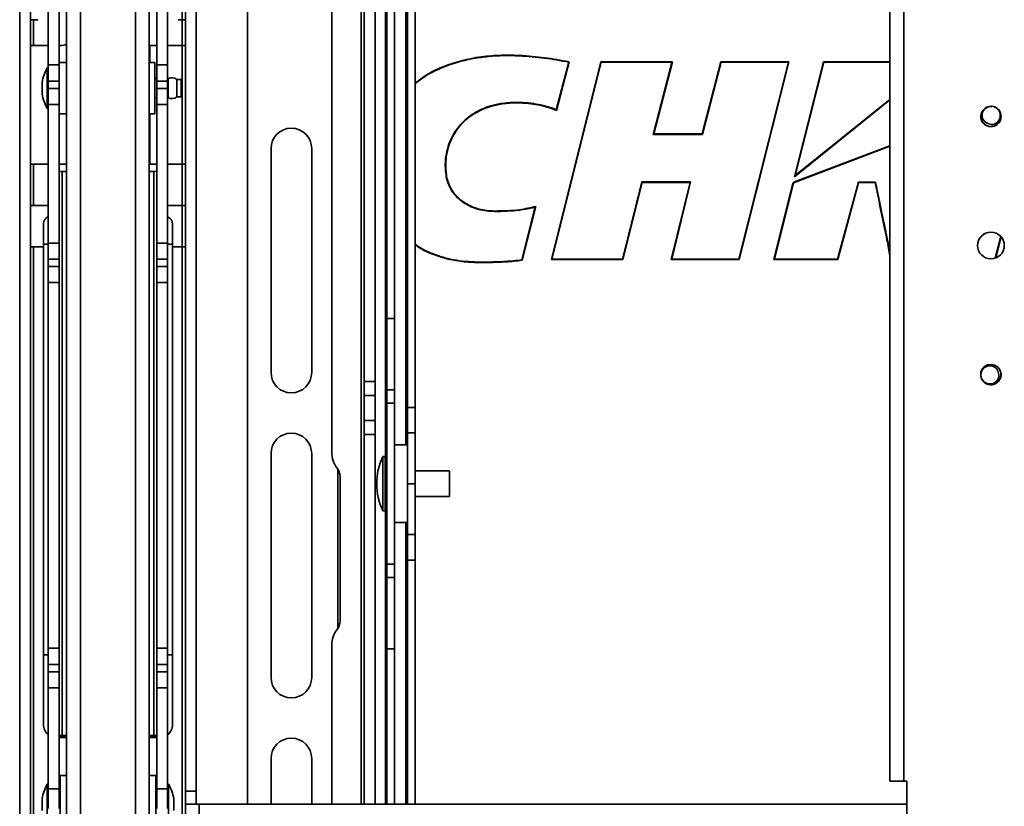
# Model space of a CAD drawing. Header units: millimetres. Extents: x 2 to 1120, y -2 to 861.
# Tile 60 of 226: x 315 to 396, y 298 to 362. Entities that reach past the tile are written whole.
import ezdxf

# ---------------------------------------------------------------- set-up
doc = ezdxf.new("R2010")
doc.units = ezdxf.units.MM

msp = doc.modelspace()

# ---------------------------------------------------------------- linework, layer by layer
at = {"color": 7, "linetype": 'Continuous', "lineweight": 35}
for p, q in [((324.4814, 407.2279), (324.4814, 284.2341)), ((325.621, 284.4605), (325.621, 407.2271)), ((333.6727, 406.1961), (333.6727, 297.8227)), ((340.5828, 326.6585), (340.5828, 406.1961)), ((343.2532, 332.4616), (343.2532, 401.8256)), ((344.1388, 332.4616), (344.1388, 401.8256)), ((386.3516, 299.6978), (386.3516, 401.7266)), ((387.4912, 401.7273), (387.4912, 299.6985)), ((317.3448, 358.4166), (317.3448, 388.2228)), ((318.2304, 358.4166), (318.2304, 388.2228)), ((326.2382, 358.4166), (326.2382, 388.2228)), ((327.1238, 358.4166), (327.1238, 388.2228)), ((314.9987, 288.6665), (314.9987, 383.6524)), ((315.8843, 288.6665), (315.8843, 383.6524)), ((328.5843, 298.8811), (328.5843, 383.6524)), ((329.4699, 298.8811), (329.4699, 383.6524)), ((346.7961, 378.2814), (346.7961, 330.3517)), ((347.4285, 378.2814), (347.4285, 330.3517)), ((345.1053, 337.6372), (345.1053, 370.9959)), ((345.7377, 337.6372), (345.7377, 370.9959)), ((318.8477, 366.8835), (318.8477, 294.4088)), ((319.9873, 294.4096), (319.9873, 366.9034)), ((315.8843, 362.1271), (316.1383, 362.1271)), ((316.1383, 360.0104), (316.1383, 362.1271)), ((316.1383, 362.1271), (316.477, 362.1271)), ((327.9917, 362.1271), (328.3303, 362.1271)), ((328.3303, 360.0104), (328.3303, 362.1271)), ((328.5843, 362.1271), (328.3303, 362.1271)), ((316.1383, 360.0104), (315.8843, 360.0104)), ((316.1383, 360.0104), (317.3448, 360.0104)), ((318.2304, 360.0104), (318.3703, 360.0104)), ((325.6599, 358.631), (325.6599, 360.0104)), ((325.6599, 360.0104), (326.2382, 360.0104)), ((327.1238, 360.0104), (328.3303, 360.0104)), ((328.3303, 360.0104), (328.5843, 360.0104)), ((318.8477, 358.631), (318.2304, 358.631)), ((326.0672, 358.631), (325.621, 358.631)), ((326.0672, 356.6587), (326.0672, 358.631)), ((357.0202, 359.0846), (357.0235, 359.1178)), ((358.5901, 342.4732), (362.6514, 358.6743)), ((358.6328, 342.5066), (362.6774, 358.641)), ((360.0159, 358.6508), (358.9907, 354.7431)), ((360.0574, 358.6774), (359.0124, 354.6947)), ((362.6514, 358.6743), (368.5089, 358.6743)), ((362.6514, 358.6743), (362.6774, 358.641)), ((362.6774, 358.641), (368.4659, 358.641)), ((368.4659, 358.641), (366.9458, 352.7274)), ((368.5089, 358.6743), (366.9888, 352.7607)), ((368.4659, 358.641), (368.5089, 358.6743)), ((370.961, 352.7607), (372.481, 358.6743)), ((370.9868, 352.7274), (372.5069, 358.641)), ((372.481, 358.6743), (378.0678, 358.6743)), ((372.5069, 358.641), (372.481, 358.6743)), ((372.5069, 358.641), (378.025, 358.641)), ((378.025, 358.641), (373.9487, 342.5066)), ((378.0678, 358.6743), (373.9746, 342.4732)), ((378.025, 358.641), (378.0678, 358.6743)), ((378.5312, 349.2567), (380.8911, 358.6743)), ((378.5877, 349.3449), (380.9172, 358.641)), ((380.8911, 358.6743), (386.3516, 358.6761)), ((380.9172, 358.641), (380.8911, 358.6743)), ((317.3448, 358.1822), (317.2602, 358.1822)), ((317.2602, 358.1822), (317.2602, 354.8465)), ((318.2304, 358.4166), (317.3448, 358.4166)), ((317.3448, 357.0975), (317.3448, 358.4166)), ((318.2304, 358.4166), (318.2304, 357.0975)), ((326.2382, 358.4166), (327.1238, 358.4166)), ((326.2382, 358.4166), (326.2382, 357.0975)), ((327.1238, 357.0975), (327.1238, 358.4166)), ((316.8343, 356.0275), (316.8343, 357.0011)), ((318.2304, 357.0975), (317.3448, 357.0975)), ((317.3448, 357.0975), (317.3448, 356.4893)), ((318.2304, 357.0975), (318.2304, 356.4893)), ((326.2382, 357.3081), (326.0672, 357.3081)), ((326.2382, 357.0975), (327.1238, 357.0975)), ((326.2382, 357.0975), (326.2382, 356.4893)), ((327.1662, 357.3081), (327.1238, 357.3081)), ((327.1238, 357.0975), (327.1238, 356.4893)), ((327.1662, 355.7206), (327.1662, 357.308)), ((328.2245, 357.2145), (327.8928, 357.2145)), ((327.8928, 355.8142), (327.8928, 357.2144)), ((328.2245, 355.8142), (328.2245, 357.2144)), ((318.2304, 356.4893), (317.3448, 356.4893)), ((317.3448, 355.1702), (317.3448, 356.4893)), ((318.2304, 356.4893), (318.2304, 355.1702)), ((326.0672, 354.3976), (326.0672, 356.6587)), ((326.2382, 356.4893), (327.1238, 356.4893)), ((326.2382, 356.4893), (326.2382, 355.1702)), ((327.1238, 355.1702), (327.1238, 356.4893)), ((326.0672, 355.7206), (326.2382, 355.7206)), ((327.1238, 355.7206), (327.1662, 355.7206)), ((327.8928, 355.8142), (328.2245, 355.8142)), ((356.7039, 355.2674), (356.707, 355.3006)), ((386.3516, 355.5465), (378.5312, 349.2567)), ((317.2602, 354.8464), (317.3448, 354.8464)), ((318.2304, 355.1702), (317.3448, 355.1702)), ((317.3448, 355.1702), (317.3448, 343.8118)), ((318.2304, 355.1702), (318.2304, 343.8118)), ((318.2304, 354.3976), (318.8477, 354.3976)), ((325.621, 354.3976), (326.0672, 354.3976)), ((325.6599, 350.2737), (325.6599, 354.3976)), ((326.2382, 355.1702), (327.1238, 355.1702)), ((326.2382, 355.1702), (326.2382, 343.8118)), ((327.1238, 355.1702), (327.1238, 343.8118)), ((393.791, 354.2014), (393.791, 354.2013)), ((393.791, 354.2012), (393.791, 354.2012)), ((393.8017, 354.1302), (393.8028, 354.201)), ((395.4577, 354.2014), (395.4577, 354.2014)), ((395.4577, 354.2013), (395.4577, 354.2013)), ((366.9458, 352.7274), (366.9888, 352.7607)), ((366.9458, 352.7274), (370.9868, 352.7274)), ((366.9888, 352.7607), (370.961, 352.7607)), ((370.9868, 352.7274), (370.961, 352.7607)), ((335.6031, 351.5647), (335.6031, 333.2049)), ((338.939, 333.2049), (338.939, 351.5647)), ((378.5297, 348.8277), (386.3516, 351.7851)), ((315.8843, 350.2737), (316.1383, 350.2737)), ((316.1383, 346.8871), (316.1383, 350.2737)), ((317.3448, 350.2737), (316.1383, 350.2737)), ((318.8477, 350.2737), (318.2304, 350.2737)), ((318.4844, 349.6937), (318.4844, 303.4409)), ((318.8477, 349.6937), (318.4844, 349.6937)), ((325.9842, 349.6937), (325.621, 349.6937)), ((326.2382, 350.2737), (325.6599, 350.2737)), ((325.9842, 349.6937), (325.9842, 303.4409)), ((328.3303, 350.2737), (327.1238, 350.2737)), ((328.3303, 346.8871), (328.3303, 350.2737)), ((328.5843, 350.2737), (328.3303, 350.2737)), ((350.0217, 349.1398), (349.989, 349.1335)), ((366.0192, 348.8246), (364.4253, 342.5066)), ((366.0452, 348.7913), (364.4513, 342.4732)), ((370.0092, 348.8269), (366.0192, 348.8246)), ((366.0452, 348.7913), (366.0192, 348.8246)), ((369.9667, 348.7936), (366.0452, 348.7913)), ((368.4189, 342.4732), (369.9667, 348.7936)), ((368.4614, 342.5066), (370.0092, 348.8269)), ((369.9667, 348.7936), (370.0092, 348.8269)), ((378.5297, 348.8277), (378.3969, 348.7209)), ((378.5877, 349.3449), (378.5312, 349.2567)), ((383.7572, 348.8167), (382.043, 342.4987)), ((383.7827, 348.7834), (382.0685, 342.4654)), ((383.7572, 348.8167), (383.7827, 348.7834)), ((385.1662, 348.8167), (383.7572, 348.8167)), ((385.1386, 348.7834), (383.7827, 348.7834)), ((376.8294, 342.4654), (378.3969, 348.7209)), ((316.1383, 346.8871), (315.8843, 346.8871)), ((316.1383, 346.8871), (317.3448, 346.8871)), ((327.1238, 346.8871), (328.3303, 346.8871)), ((328.3303, 346.8871), (328.5843, 346.8871)), ((353.9324, 346.4456), (353.9324, 346.4123)), ((357.2626, 346.774), (356.1761, 342.4372)), ((357.3087, 346.8207), (356.2029, 342.4073)), ((316.9427, 343.7296), (316.9427, 345.3738)), ((327.526, 345.3738), (327.526, 343.7296)), ((394.9817, 342.5768), (395.4301, 344.3667)), ((315.8843, 343.5004), (316.1383, 343.5004)), ((316.9427, 343.5004), (316.1383, 343.5004)), ((316.9427, 343.7296), (316.9427, 310.0571)), ((318.2304, 343.8118), (317.3448, 343.8118)), ((317.3448, 342.5024), (317.3448, 343.8118)), ((318.2304, 343.8118), (318.2304, 342.5024)), ((326.2382, 343.8118), (327.1238, 343.8118)), ((326.2382, 343.8118), (326.2382, 342.5024)), ((327.1238, 342.5024), (327.1238, 343.8118)), ((327.526, 310.0571), (327.526, 343.7296)), ((328.3303, 343.5004), (327.526, 343.5004)), ((328.3303, 291.0071), (328.3303, 343.5004)), ((328.5843, 343.5004), (328.3303, 343.5004)), ((318.2304, 342.5024), (317.3448, 342.5024)), ((317.3448, 342.5024), (317.3448, 341.9033)), ((318.2304, 342.5024), (318.2304, 341.9033)), ((326.2382, 342.5024), (327.1238, 342.5024)), ((326.2382, 342.5024), (326.2382, 341.9033)), ((327.1238, 342.5024), (327.1238, 341.9033)), ((358.5901, 342.4732), (358.6328, 342.5066)), ((364.4513, 342.4732), (358.5901, 342.4732)), ((364.4253, 342.5066), (358.6328, 342.5066)), ((364.4513, 342.4732), (364.4253, 342.5066)), ((368.4189, 342.4732), (368.4614, 342.5066)), ((373.9746, 342.4732), (368.4189, 342.4732)), ((373.9487, 342.5066), (368.4614, 342.5066)), ((373.9487, 342.5066), (373.9746, 342.4732)), ((376.8721, 342.4987), (376.8294, 342.4654)), ((382.0685, 342.4654), (376.8294, 342.4654)), ((382.043, 342.4987), (376.8721, 342.4987)), ((382.043, 342.4987), (382.0685, 342.4654)), ((318.2304, 341.9033), (317.3448, 341.9033)), ((317.3448, 340.5939), (317.3448, 341.9033)), ((318.2304, 341.9033), (318.2304, 340.5939)), ((326.2382, 341.9033), (327.1238, 341.9033)), ((326.2382, 341.9033), (326.2382, 340.5939)), ((327.1238, 340.5939), (327.1238, 341.9033)), ((352.7634, 342.2524), (352.7634, 342.219)), ((318.2304, 340.5939), (317.3448, 340.5939)), ((317.3448, 310.5973), (317.3448, 340.5939)), ((318.2304, 310.5973), (318.2304, 340.5939)), ((326.2382, 340.5939), (327.1238, 340.5939)), ((326.2382, 310.5973), (326.2382, 340.5939)), ((327.1238, 310.5973), (327.1238, 340.5939)), ((345.7377, 337.6372), (345.1053, 337.6372)), ((345.1053, 337.6372), (345.1053, 331.7837)), ((345.7377, 331.7837), (345.7377, 337.6372)), ((393.791, 333.039), (393.791, 333.039)), ((393.791, 333.0389), (393.791, 333.0388)), ((393.8043, 332.9423), (393.8028, 333.039)), ((395.4577, 333.0389), (395.4577, 333.039)), ((395.4577, 333.0388), (395.4577, 333.0388)), ((344.1388, 332.4616), (343.2532, 332.4616)), ((343.2532, 332.4616), (343.2532, 331.3241)), ((344.1388, 331.3241), (344.1388, 332.4616)), ((343.2532, 331.3241), (344.1388, 331.3241)), ((343.2532, 329.2607), (343.2532, 331.3241)), ((344.1388, 329.2607), (344.1388, 331.3241)), ((345.7377, 331.7837), (345.1053, 331.7837)), ((345.1053, 331.7837), (345.1053, 330.6966)), ((345.7377, 330.6966), (345.7377, 331.7837)), ((345.1053, 330.6966), (345.7377, 330.6966)), ((345.1053, 317.4845), (345.1053, 330.6966)), ((345.7377, 317.4845), (345.7377, 330.6966)), ((347.4285, 330.3517), (346.7961, 330.3517)), ((346.7961, 330.3517), (346.7961, 328.2646)), ((347.4285, 328.2646), (347.4285, 330.3517)), ((344.1388, 329.2607), (343.2532, 329.2607)), ((343.2532, 329.2607), (343.2532, 328.1232)), ((344.1388, 328.1232), (344.1388, 329.2607)), ((343.2532, 328.1232), (344.1388, 328.1232)), ((343.2532, 297.8227), (343.2532, 328.1232)), ((344.1388, 297.8227), (344.1388, 328.1232)), ((346.7961, 328.2646), (347.4285, 328.2646)), ((346.7961, 328.2646), (346.7961, 324.0905)), ((347.4285, 324.0905), (347.4285, 328.2646)), ((346.7961, 327.2655), (345.7377, 327.2655)), ((335.6031, 326.5648), (335.6031, 308.2048)), ((338.939, 308.2048), (338.939, 326.5648)), ((344.9503, 326.313), (344.7719, 326.313)), ((344.7719, 326.313), (344.7719, 321.868)), ((344.9503, 326.313), (344.9503, 321.868)), ((345.1053, 325.678), (344.9503, 325.678)), ((341.0811, 325.2856), (341.0811, 312.2276)), ((341.2601, 324.6838), (341.2601, 312.8294)), ((350.242, 325.1488), (347.4285, 325.1488)), ((350.242, 325.1488), (350.242, 323.0322)), ((344.273, 324.0953), (344.273, 324.0857)), ((346.7961, 324.0905), (346.7961, 319.9164)), ((347.4285, 324.0905), (346.7961, 324.0905)), ((347.4285, 319.9164), (347.4285, 324.0905)), ((347.4285, 323.0322), (350.242, 323.0322)), ((344.9503, 322.503), (345.1053, 322.503)), ((344.7719, 321.868), (344.9503, 321.868)), ((345.7377, 320.9155), (346.7961, 320.9155)), ((347.4285, 319.9164), (346.7961, 319.9164)), ((346.7961, 319.9164), (346.7961, 317.8293)), ((347.4285, 317.8293), (347.4285, 319.9164)), ((345.7377, 317.4845), (345.1053, 317.4845)), ((345.1053, 317.4845), (345.1053, 316.3974)), ((345.7377, 316.3974), (345.7377, 317.4845)), ((346.7961, 317.8293), (347.4285, 317.8293)), ((346.7961, 317.8293), (346.7961, 297.8227)), ((347.4285, 317.8293), (347.4285, 297.8227)), ((345.1053, 316.3974), (345.7377, 316.3974)), ((345.1053, 316.3974), (345.1053, 310.5439)), ((345.7377, 310.5439), (345.7377, 316.3974)), ((340.5828, 297.8227), (340.5828, 310.8546)), ((316.9427, 304.3421), (316.9427, 310.0571)), ((318.2304, 310.5973), (317.3448, 310.5973)), ((317.3448, 309.2781), (317.3448, 310.5973)), ((318.2304, 310.5973), (318.2304, 309.2781)), ((326.2382, 310.5973), (327.1238, 310.5973)), ((326.2382, 310.5973), (326.2382, 309.2781)), ((327.1238, 309.2781), (327.1238, 310.5973)), ((327.526, 304.3421), (327.526, 310.0571)), ((345.1053, 310.5439), (345.7377, 310.5439)), ((345.1053, 297.8227), (345.1053, 310.5439)), ((345.7377, 297.8227), (345.7377, 310.5439)), ((318.2304, 309.2781), (317.3448, 309.2781)), ((317.3448, 309.2781), (317.3448, 308.67)), ((318.2304, 309.2781), (318.2304, 308.67)), ((326.2382, 309.2781), (327.1238, 309.2781)), ((326.2382, 309.2781), (326.2382, 308.67)), ((327.1238, 309.2781), (327.1238, 308.67)), ((318.2304, 308.67), (317.3448, 308.67)), ((317.3448, 307.3508), (317.3448, 308.67)), ((318.2304, 308.67), (318.2304, 307.3508)), ((326.2382, 308.67), (327.1238, 308.67)), ((326.2382, 308.67), (326.2382, 307.3508)), ((327.1238, 307.3508), (327.1238, 308.67)), ((318.2304, 307.3508), (317.3448, 307.3508)), ((317.3448, 307.3508), (317.3448, 299.0874)), ((318.2304, 307.3508), (318.2304, 299.0874)), ((326.2382, 307.3508), (327.1238, 307.3508)), ((326.2382, 307.3508), (326.2382, 299.0874)), ((327.1238, 307.3508), (327.1238, 299.0874)), ((318.8477, 303.2837), (318.2304, 303.2837)), ((318.4844, 303.4409), (318.4844, 303.4161)), ((318.4844, 303.4409), (318.8477, 303.4409)), ((318.8477, 303.4161), (318.4844, 303.4161)), ((325.621, 303.4409), (325.9842, 303.4409)), ((325.9842, 303.4161), (325.621, 303.4161)), ((326.2382, 303.2837), (325.621, 303.2837)), ((325.9842, 303.4409), (325.9842, 303.4161)), ((335.6031, 301.5649), (335.6031, 297.8227)), ((338.939, 297.8227), (338.939, 301.5649)), ((318.8477, 300.1847), (318.3185, 300.1847)), ((318.3185, 300.1847), (318.3185, 295.4011)), ((326.1502, 300.1847), (325.621, 300.1847)), ((326.1502, 300.1847), (326.1502, 298.0595)), ((387.2372, 299.6978), (386.3516, 299.6978)), ((386.3516, 299.6972), (386.3516, 299.6978)), ((386.3516, 299.6972), (387.2372, 299.6972)), ((387.2372, 299.6972), (387.2372, 299.6978)), ((387.4912, 299.6985), (387.7452, 299.6985)), ((387.4912, 299.6979), (387.4912, 299.6985)), ((387.4912, 299.6979), (387.7452, 299.6979)), ((387.7452, 284.3654), (387.7452, 299.6985)), ((317.3448, 299.4608), (317.2602, 299.4608)), ((317.2602, 299.4608), (317.2602, 296.125)), ((318.2304, 299.0874), (317.3448, 299.0874)), ((317.3448, 297.4732), (317.3448, 299.0874)), ((318.2304, 299.0874), (318.2304, 297.4732)), ((326.2382, 299.0874), (327.1238, 299.0874)), ((326.2382, 299.0874), (326.2382, 297.4732)), ((327.2085, 299.4608), (327.1238, 299.4608)), ((327.1238, 297.4732), (327.1238, 299.0874)), ((327.2085, 299.1835), (327.2085, 299.4608)), ((327.2085, 296.125), (327.2085, 299.1835)), ((329.4699, 298.8811), (328.5843, 298.8811)), ((328.5843, 297.8227), (328.5843, 298.8811)), ((329.4699, 298.8811), (329.4699, 297.8227)), ((316.8334, 298.2755), (316.8334, 297.3103)), ((318.3185, 298.5866), (318.2304, 298.5866)), ((326.2382, 298.5866), (326.1502, 298.5866)), ((326.1502, 298.0595), (326.1502, 295.4011)), ((327.6353, 298.1953), (327.6353, 298.2755)), ((327.6353, 297.3103), (327.6353, 298.1953)), ((329.7239, 297.8227), (328.5843, 297.8227)), ((328.5843, 291.0071), (328.5843, 297.8227)), ((329.7239, 291.0071), (329.7239, 297.8227)), ((387.7452, 297.8227), (329.7239, 297.8227))]:
    msp.add_line(p, q, dxfattribs=at)
at = {"color": 8, "linetype": 'Continuous', "lineweight": 35}
for p, q in [((342.9992, 297.8227), (342.9992, 406.1961)), ((328.3157, 395.9937), (328.3157, 362.1271)), ((344.9783, 325.678), (344.9783, 382.9551)), ((346.6691, 327.2655), (346.6691, 381.3676)), ((328.3157, 360.0104), (328.3157, 350.2737)), ((380.9172, 358.641), (386.3516, 358.6428)), ((386.3516, 355.5893), (378.5877, 349.3449)), ((378.4461, 348.7605), (386.3516, 351.7495)), ((376.8721, 342.4987), (378.4399, 348.7555)), ((328.3157, 346.8871), (328.3157, 343.5004)), ((395.0195, 342.5906), (395.457, 344.3368)), ((316.1383, 295.0922), (316.1383, 343.5004)), ((316.9427, 343.7296), (317.3448, 343.7296)), ((327.1238, 343.7296), (327.526, 343.7296)), ((344.9783, 297.8227), (344.9783, 322.503)), ((346.6691, 297.8227), (346.6691, 320.9155)), ((317.3448, 310.0571), (316.9427, 310.0571)), ((327.526, 310.0571), (327.1238, 310.0571))]:
    msp.add_line(p, q, dxfattribs=at)
at = {"color": 7, "linetype": 'Continuous', "lineweight": 35, "flags": 128}
for points in [[(393.7947, 333.0394), (393.8304, 332.7856), (393.9592, 332.5368), (394.1632, 332.3448), (394.4193, 332.2312), (394.6986, 332.2089), (394.9695, 332.2804), (395.2014, 332.4377), (395.368, 332.6629), (395.4506, 332.9307), (395.4398, 333.2106), (395.3368, 333.4712), (395.1533, 333.6829), (394.91, 333.8218), (394.6344, 333.8723), (394.3576, 333.8285), (394.1111, 333.6955), (393.9225, 333.4883), (393.8132, 333.2303), (393.7912, 333.0553), (393.7912, 333.0553)], [(318.4844, 303.4161), (318.2621, 303.4167), (318.2304, 303.4169)], [(325.9842, 303.4161), (326.2065, 303.4167), (326.2382, 303.4169)]]:
    msp.add_lwpolyline(points, dxfattribs=at)
at = {"color": 7, "linetype": 'Continuous', "lineweight": 35}
msp.add_circle((394.6243, 343.6178), 1.1007, dxfattribs=at)
for centre, radius, start, end in [((318.3703, 361.0687), 1.0583, 270, 296.808732), ((320.9855, 356.1715), 4.2333, 151.642363, 168.698391), ((327.4619, 356.7363), 0.6437, 47.970153, 117.350625), ((320.9855, 356.8571), 4.2333, 191.301609, 208.357637), ((327.4619, 356.2923), 0.6437, 242.649375, 312.029847), ((394.634, 354.1967), 0.8307, 85.165736, 50.077319), ((394.6243, 354.2015), 0.8333, 49.35638, 85.64528), ((337.2711, 351.5647), 1.6679, 0, 180), ((318.421, 351.9664), 2.2736, 265.192335, 271.599209), ((326.0477, 351.9664), 2.2736, 268.400791, 274.807665), ((394.6243, 343.6173), 1.1007, 89.999993, 179.999995), ((394.6243, 343.6173), 1.1007, 0.000009, 179.999991), ((394.6243, 343.6169), 1.1007, 89.999993, 179.999995), ((394.6243, 343.6173), 1.1007, 0.000006, 90.000006), ((394.6243, 343.6169), 1.1007, 0.000006, 90.000006), ((337.2711, 333.2049), 1.6679, 180, 0), ((394.6243, 333.039), 0.8333, 178.882078, 215.170989), ((337.2711, 326.5648), 1.6679, 0, 180), ((342.6995, 326.6585), 2.1167, 180, 217.863646), ((349.4517, 324.0953), 5.1787, 154.644708, 180), ((340.1595, 324.6838), 1.1007, 0, 37.863646), ((349.4517, 324.0857), 5.1787, 180, 205.355292), ((340.1595, 312.8294), 1.1007, 322.136354, 0), ((342.6995, 310.8546), 2.1167, 142.136354, 180), ((337.2711, 308.2048), 1.6679, 180, 0), ((318.001, 304.3421), 1.0583, 180, 231.683866), ((326.4677, 304.3421), 1.0583, 308.316134, 0), ((318.421, 305.7136), 2.2736, 265.192335, 271.599209), ((326.0477, 305.7136), 2.2736, 268.400791, 274.807665), ((337.2711, 301.5649), 1.6679, 0, 180), ((387.2063, -130.7365), 430.4351, 89.962076, 90.113772), ((387.4277, 203.7614), 95.9365, 89.962076, 90.113772), ((320.9855, 297.4501), 4.2333, 151.642363, 168.756814), ((323.4832, 297.4501), 4.2333, 11.243186, 28.357637)]:
    msp.add_arc(centre, radius, start, end, dxfattribs=at)
for points, knots in [([(347.4285, 356.9324), (347.6955, 357.1378), (348.3627, 357.6513), (349.5817, 358.2422), (351.0566, 358.7572), (352.639, 359.0801), (354.2925, 359.2275), (355.7592, 359.223), (356.6667, 359.1475), (357.0235, 359.1178)], [0, 0, 0, 0, 0.1000537, 0.2500869, 0.4002408, 0.5643309, 0.7290679, 0.8935079, 1, 1, 1, 1]), ([(347.4285, 356.891), (347.7012, 357.1011), (348.3686, 357.6153), (349.5894, 358.2104), (350.9239, 358.6761), (352.2182, 358.9647), (353.8583, 359.1827), (355.471, 359.2129), (356.6629, 359.1142), (357.0202, 359.0846)], [0, 0, 0, 0, 0.1022503, 0.2502718, 0.4013452, 0.522239, 0.6441095, 0.8933155, 1, 1, 1, 1]), ([(357.0202, 359.0846), (357.3527, 359.0512), (358.0178, 358.9845), (359.0155, 358.8295), (359.6802, 358.7108), (360.0159, 358.6508)], [0, 0, 0, 0, 0.3310182, 0.6620957, 1, 1, 1, 1]), ([(357.0235, 359.1178), (357.3555, 359.0845), (358.03, 359.0168), (359.0404, 358.859), (359.7183, 358.7379), (360.0574, 358.6774)], [0, 0, 0, 0, 0.3263448, 0.6630318, 1, 1, 1, 1]), ([(356.707, 355.3006), (356.3094, 355.3258), (355.5072, 355.3766), (354.3888, 355.2617), (353.3746, 355.0058), (352.4943, 354.6264), (351.6849, 354.0889), (351.0277, 353.4356), (350.5237, 352.6982), (350.176, 351.9359), (349.9609, 351.126), (349.8528, 350.186), (349.9389, 349.521), (349.989, 349.1335)], [0, 0, 0, 0, 0.1109828, 0.223946, 0.3118522, 0.4018777, 0.4899322, 0.5813261, 0.6584509, 0.7379169, 0.8137255, 0.8914751, 1, 1, 1, 1]), ([(356.7039, 355.2674), (356.2995, 355.2927), (355.4913, 355.3433), (354.3661, 355.2247), (353.36, 354.9642), (352.4832, 354.5832), (351.689, 354.0457), (351.0362, 353.3943), (350.5446, 352.6643), (350.1998, 351.904), (349.9912, 351.1024), (349.8871, 350.173), (349.9721, 349.5202), (350.0217, 349.1398)], [0, 0, 0, 0, 0.1135245, 0.226886, 0.3156149, 0.4042418, 0.493691, 0.5830848, 0.6612138, 0.7393622, 0.8160828, 0.8928225, 1, 1, 1, 1]), ([(359.0124, 354.6947), (358.7568, 354.7924), (358.258, 354.9831), (357.4812, 355.1654), (356.9637, 355.2333), (356.7039, 355.2674)], [0, 0, 0, 0, 0.3438286, 0.6706687, 1, 1, 1, 1]), ([(358.9907, 354.7431), (358.964, 354.7552), (358.7427, 354.8553), (358.2496, 355.0076), (357.516, 355.1963), (356.9767, 355.2658), (356.707, 355.3006)], [0, 0, 0, 0, 0.0372319, 0.3090143, 0.6544151, 1, 1, 1, 1]), ([(394.3847, 353.6235), (394.3187, 353.6495), (394.1862, 353.7017), (394.0314, 353.8587), (393.9293, 354.0576), (393.8957, 354.2881), (393.9388, 354.5248), (394.0596, 354.7428), (394.2498, 354.9149), (394.4704, 355.0146), (394.6225, 355.0271), (394.6876, 355.0324)], [0, 0, 0, 0, 0.1022067, 0.2053175, 0.3122618, 0.4230126, 0.5378163, 0.6563655, 0.7788922, 0.9053714, 1, 1, 1, 1]), ([(395.1671, 354.8338), (395.2183, 354.7716), (395.3282, 354.638), (395.4058, 354.3811), (395.3959, 354.1098), (395.2957, 353.8651), (395.1239, 353.676), (394.9051, 353.5612), (394.6695, 353.5302), (394.4929, 353.5679), (394.4055, 353.6128), (394.3847, 353.6235)], [0, 0, 0, 0, 0.1164427, 0.2499223, 0.3794652, 0.5050125, 0.6265071, 0.7439057, 0.8570554, 0.9660097, 1, 1, 1, 1]), ([(393.8117, 354.3334), (393.8043, 354.3062), (393.7726, 354.1884), (393.8118, 353.9675), (393.9297, 353.7111), (394.1329, 353.5087), (394.3898, 353.3849), (394.6737, 353.3533), (394.9516, 353.4176), (395.1939, 353.5705), (395.3668, 353.7946), (395.4558, 354.0177), (395.4483, 354.1564), (395.4458, 354.2012)], [0, 0, 0, 0, 0.0307881, 0.133049, 0.2353098, 0.3375706, 0.4398312, 0.5420913, 0.6443512, 0.7466117, 0.8488726, 0.9511334, 1, 1, 1, 1]), ([(395.4459, 354.2012), (395.4486, 354.1595), (395.4572, 354.024), (395.371, 353.8029), (395.2008, 353.5769), (394.9602, 353.4214), (394.6829, 353.3541), (394.3989, 353.3825), (394.1397, 353.5035), (393.9378, 353.7035), (393.8106, 353.9471), (393.8012, 354.1216), (393.7969, 354.202)], [0, 0, 0, 0, 0.0478869, 0.155407, 0.2629278, 0.3704491, 0.4779706, 0.5854918, 0.6930129, 0.800534, 0.908055, 1, 1, 1, 1]), ([(349.989, 349.1335), (350.0957, 348.8049), (350.3082, 348.1503), (351.0455, 347.3429), (352.037, 346.7216), (353.0595, 346.4434), (353.7138, 346.4201), (353.9324, 346.4123)], [0, 0, 0, 0, 0.19874598, 0.39599997, 0.61965409, 0.87289087, 1, 1, 1, 1]), ([(350.0217, 349.1398), (350.1279, 348.8137), (350.3393, 348.164), (351.0723, 347.3644), (352.0569, 346.7499), (353.0697, 346.4761), (353.7172, 346.4532), (353.9324, 346.4456)], [0, 0, 0, 0, 0.1990542, 0.3965841, 0.6202482, 0.8737501, 1, 1, 1, 1]), ([(385.1662, 348.8167), (385.1661, 348.8166), (385.1632, 348.8131), (385.157, 348.8056), (385.1488, 348.7957), (385.1428, 348.7884), (385.1393, 348.7842), (385.1388, 348.7837), (385.1386, 348.7834)], [0, 0, 0, 0, 0.0111715, 0.2222796, 0.4850128, 0.6900248, 0.8447362, 1, 1, 1, 1]), ([(386.3516, 342.7351), (386.2721, 343.1857), (386.0974, 344.1768), (385.667, 346.1878), (385.348, 347.7545), (385.1386, 348.7834)], [0, 0, 0, 0, 0.2224749, 0.4893637, 1, 1, 1, 1]), ([(386.3516, 342.9232), (386.2824, 343.313), (386.1173, 344.2435), (385.8073, 345.7049), (385.4683, 347.2769), (385.2645, 348.3161), (385.1662, 348.8167)], [0, 0, 0, 0, 0.1975391, 0.4715347, 0.7454242, 1, 1, 1, 1]), ([(353.9324, 346.4456), (354.2753, 346.4486), (354.9611, 346.4545), (356.0967, 346.5384), (356.87, 346.7185), (357.3087, 346.8207)], [0, 0, 0, 0, 0.30194323, 0.60407087, 1, 1, 1, 1]), ([(353.9324, 346.4123), (354.2765, 346.4148), (354.9647, 346.4199), (355.9954, 346.5028), (356.7599, 346.645), (357.178, 346.7523), (357.2626, 346.774)], [0, 0, 0, 0, 0.307157, 0.614502, 0.9220237, 1, 1, 1, 1]), ([(317.3448, 345.9801), (317.3434, 345.9796), (317.239, 345.9468), (317.097, 345.8189), (316.9612, 345.6109), (316.9484, 345.4465), (316.9427, 345.3738)], [0, 0, 0, 0, 0.00492827, 0.36656637, 0.71956753, 1, 1, 1, 1]), ([(327.526, 345.3738), (327.5156, 345.4666), (327.4947, 345.6525), (327.3464, 345.8575), (327.1899, 345.9376), (327.1238, 345.9715)], [0, 0, 0, 0, 0.3656333, 0.7319763, 1, 1, 1, 1]), ([(352.7634, 342.2524), (352.1148, 342.2783), (351.1304, 342.3177), (349.838, 342.5997), (348.7927, 342.9525), (347.9693, 343.3149), (347.5247, 343.6464), (347.4285, 343.7181)], [0, 0, 0, 0, 0.3459628, 0.5250272, 0.7040197, 0.9359518, 1, 1, 1, 1]), ([(352.7634, 342.219), (352.322, 342.2321), (351.4381, 342.2583), (350.1269, 342.4804), (348.8645, 342.8813), (347.9521, 343.2872), (347.5128, 343.6139), (347.4285, 343.6766)], [0, 0, 0, 0, 0.2358678, 0.4723674, 0.7075677, 0.9439156, 1, 1, 1, 1]), ([(356.1761, 342.4372), (356.1714, 342.4366), (355.9418, 342.4057), (355.2595, 342.334), (354.1257, 342.2654), (353.2175, 342.2567), (352.7634, 342.2524)], [0, 0, 0, 0, 0.0040988, 0.2032729, 0.6016624, 1, 1, 1, 1]), ([(356.2029, 342.4073), (355.9777, 342.3804), (355.2952, 342.2992), (354.147, 342.2337), (353.225, 342.2239), (352.7634, 342.219)], [0, 0, 0, 0, 0.1973723, 0.598228, 1, 1, 1, 1]), ([(356.1761, 342.4372), (356.1762, 342.4371), (356.1797, 342.4332), (356.1859, 342.4263), (356.1934, 342.4178), (356.1987, 342.4119), (356.2022, 342.408), (356.2027, 342.4075), (356.2029, 342.4073)], [0, 0, 0, 0, 0.0119907, 0.2704817, 0.4803788, 0.6606935, 0.8301254, 1, 1, 1, 1]), ([(393.7912, 333.0553), (393.8066, 333.1344), (393.8397, 333.3042), (393.9884, 333.5274), (394.204, 333.6926), (394.4565, 333.771), (394.7117, 333.7588), (394.9396, 333.6631), (395.1134, 333.5011), (395.1967, 333.3409), (395.2177, 333.2448), (395.2226, 333.222)], [0, 0, 0, 0, 0.1164427, 0.2499223, 0.3794652, 0.5050125, 0.6265071, 0.7439057, 0.8570554, 0.9660097, 1, 1, 1, 1]), ([(393.9431, 332.559), (393.9007, 332.6298), (393.812, 332.7776), (393.7998, 332.9497), (393.7934, 333.0394)], [0, 0, 0, 0, 0.479274, 1, 1, 1, 1]), ([(393.8028, 333.0387), (393.8007, 332.9905), (393.7944, 332.8484), (393.8867, 332.623), (394.0625, 332.401), (394.3066, 332.2512), (394.5853, 332.1903), (394.8689, 332.2254), (395.1241, 332.3522), (395.3251, 332.5572), (395.4389, 332.8149), (395.4766, 333.0271), (395.447, 333.1357), (395.442, 333.1539)], [0, 0, 0, 0, 0.0529153, 0.1558394, 0.2587632, 0.3616863, 0.4646098, 0.5675337, 0.6704579, 0.7733821, 0.8763062, 0.9792304, 1, 1, 1, 1]), ([(395.4489, 333.0397), (395.4472, 332.9687), (395.4432, 332.8036), (395.327, 332.5648), (395.1325, 332.358), (394.8776, 332.2283), (394.5943, 332.1898), (394.3162, 332.2487), (394.076, 332.386), (393.9727, 332.5293), (393.9244, 332.5961)], [0, 0, 0, 0, 0.0988816, 0.2299502, 0.3610186, 0.4920872, 0.6231562, 0.7542253, 0.8852942, 1, 1, 1, 1]), ([(395.2226, 333.222), (395.2446, 333.1546), (395.2887, 333.0191), (395.2661, 332.7998), (395.1776, 332.5945), (395.0212, 332.4219), (394.8112, 332.3045), (394.5662, 332.2589), (394.3124, 332.2961), (394.0951, 332.4028), (393.9887, 332.5122), (393.9431, 332.559)], [0, 0, 0, 0, 0.1022067, 0.2053175, 0.3122618, 0.4230126, 0.5378163, 0.6563655, 0.7788922, 0.9053714, 1, 1, 1, 1]), ([(395.4515, 333.038), (395.454, 333.0238), (395.4614, 332.9817), (395.4474, 332.9406), (395.4381, 332.9134)], [0, 0, 0, 0, 0.3372653, 1, 1, 1, 1])]:
    msp.add_open_spline(points, degree=3, knots=knots, dxfattribs=at)

doc.saveas('drawing.dxf')
